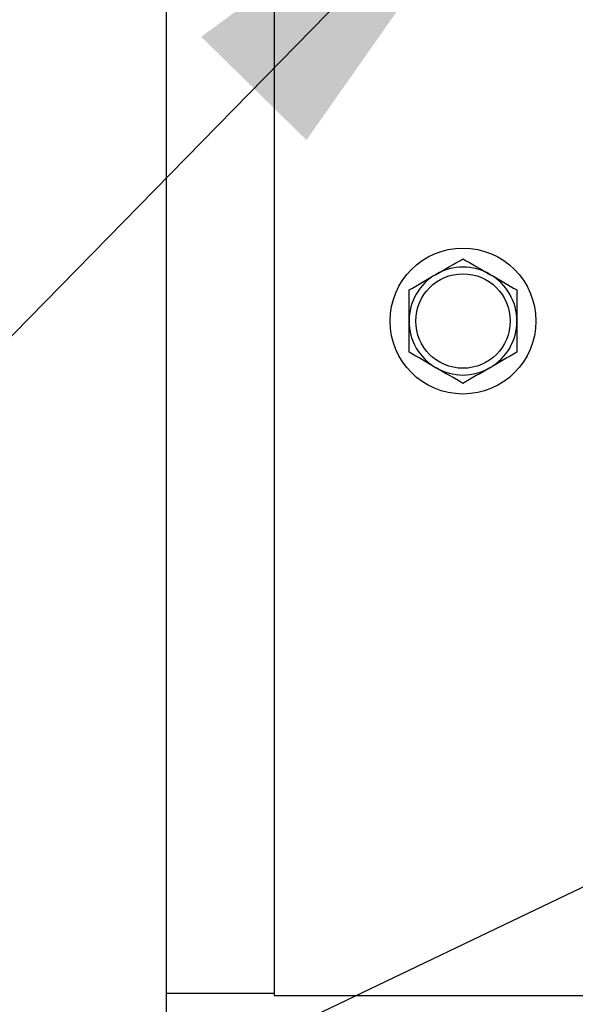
# Model space of a CAD drawing. Header units: inches. Extents: x 4 to 172, y 4 to 132.
# Tile 12 of 41: x 34.58 to 37.15, y 107.52 to 112.09. Entities that reach past the tile are written whole.
import ezdxf

# ---------------------------------------------------------------- set-up
doc = ezdxf.new("R2010")
doc.units = ezdxf.units.IN
doc.header["$LTSCALE"] = 16
doc.header["$MEASUREMENT"] = 0
doc.layers.add('TEXT', color=140, linetype='Continuous', lineweight=25)
doc.dimstyles.new('SLDDIMSTYLE3', dxfattribs={"dimtxt": 0.18, "dimasz": 2.08, "dimexe": 0, "dimexo": 0.0625, "dimgap": 0, "dimtad": 0, "dimtih": 1, "dimtoh": 1, "dimdec": 0, "dimrnd": 1e-09, "dimzin": 0, "dimdsep": 46, "dimtxsty": 'Standard', "dimsah": 1, "dimcen": 0.09, "dimadec": 0, "dimazin": 0, "dimtfac": 2.08, "dimtdec": 0, "dimtofl": 0, "dimtmove": 0, "dimatfit": 3, "dimfxl": 0, "dimfrac": 2, "dimtolj": 1, "dimtzin": 0, "dimarcsym": 0})

msp = doc.modelspace()

# ---------------------------------------------------------------- linework, layer by layer
for p, q in [((35.2576, 107.5743), (35.2576, 124.5551)), ((35.7576, 116.485), (35.7576, 107.5647)), ((35.2576, 107.4397), (35.2576, 107.5743)), ((35.7576, 107.5743), (35.2576, 107.5743)), ((35.7576, 107.5647), (40.4566, 107.5647))]:
    msp.add_line(p, q)
for radius in [0.338, 0.2188]:
    msp.add_circle((36.6326, 110.6897), radius)
for start, end in [(60, 120), (120, 180), (0, 60), (180, 240), (300, 0), (240, 300)]:
    msp.add_arc((36.6326, 110.6897), 0.25, start, end)
for points in [[(36.5076, 110.9062), (36.5503, 110.9308), (36.5918, 110.9548), (36.6326, 110.9784)], [(36.6326, 110.9784), (36.6734, 110.9548), (36.7149, 110.9308), (36.7576, 110.9062)], [(36.3826, 110.834), (36.4234, 110.8576), (36.4649, 110.8816), (36.5076, 110.9062)], [(36.7576, 110.9062), (36.8003, 110.8816), (36.8418, 110.8576), (36.8826, 110.834)], [(36.3826, 110.6897), (36.3826, 110.739), (36.3826, 110.7869), (36.3826, 110.834)], [(36.8826, 110.834), (36.8826, 110.7869), (36.8826, 110.739), (36.8826, 110.6897)], [(36.3826, 110.5454), (36.3826, 110.5925), (36.3826, 110.6404), (36.3826, 110.6897)], [(36.8826, 110.6897), (36.8826, 110.6404), (36.8826, 110.5925), (36.8826, 110.5454)], [(36.5076, 110.4732), (36.4649, 110.4978), (36.4234, 110.5218), (36.3826, 110.5454)], [(36.8826, 110.5454), (36.8418, 110.5218), (36.8003, 110.4978), (36.7576, 110.4732)], [(36.6326, 110.401), (36.5918, 110.4246), (36.5503, 110.4486), (36.5076, 110.4732)], [(36.7576, 110.4732), (36.7149, 110.4486), (36.6734, 110.4246), (36.6326, 110.401)]]:
    msp.add_open_spline(points, degree=3)

# ---------------------------------------------------------------- leaders
at = {"layer": 'TEXT'}
for points in [[(37.1191, 113.253), (27.5005, 103.4406), (23.5005, 103.4406)], [(47.8544, 113.1577), (27.5005, 103.4406), (23.5005, 103.4406)]]:
    msp.add_leader(points, dimstyle='SLDDIMSTYLE3', dxfattribs=at)

doc.saveas('drawing.dxf')
